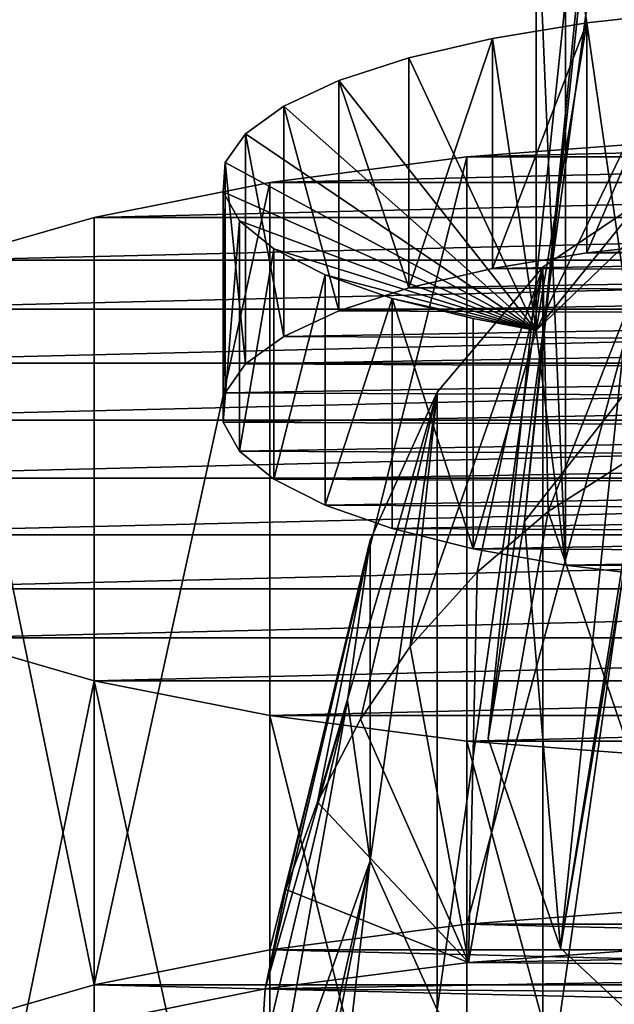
# Model space of a CAD drawing. Header units: millimetres. Extents: x 0 to 1220, y 0 to 506.
# Tile 163 of 256: x 762.51 to 769.99, y 325.27 to 337.65. Entities that reach past the tile are written whole.
import ezdxf

# ---------------------------------------------------------------- set-up
doc = ezdxf.new("R2010")
doc.units = ezdxf.units.MM
doc.header["$LTSCALE"] = 25.4
doc.layers.get('0').update_dxf_attribs({"true_color": 0xff5454})

# ---------------------------------------------------------------- blocks, each defined once
blk = doc.blocks.new('TWIG-VI-9138.STL')
at = {"color": 0}
mesh = blk.add_polyface(dxfattribs=at)
corners = [(197.401, 348.793, 299.736), (200.079, 388.616, 144.768), (195.677, 346.59, 299.087), (201.803, 390.819, 145.417)]
mesh.append_faces([[corners[k] for k in face] for face in [(0, 1, 2), (1, 0, 3)]], dxfattribs={"vtx0": -1, "color": 0})
mesh = blk.add_polyface(dxfattribs=at)
corners = [(195.677, 346.59, 299.087), (199.62, 385.884, 144.011), (195.218, 343.858, 298.33), (200.079, 388.616, 144.768)]
mesh.append_faces([[corners[k] for k in face] for face in [(0, 1, 2), (1, 0, 3)]], dxfattribs={"vtx0": -1, "color": 0})
mesh = blk.add_polyface(dxfattribs=at)
corners = [(195.218, 343.858, 298.33), (200.53, 383.249, 143.319), (196.128, 341.224, 297.639), (199.62, 385.884, 144.011)]
mesh.append_faces([[corners[k] for k in face] for face in [(0, 1, 2), (1, 0, 3)]], dxfattribs={"vtx0": -1, "color": 0})
mesh = blk.add_polyface(dxfattribs=at)
corners = [(196.128, 341.224, 297.639), (202.601, 381.316, 142.852), (198.199, 339.29, 297.171), (200.53, 383.249, 143.319)]
mesh.append_faces([[corners[k] for k in face] for face in [(0, 1, 2), (1, 0, 3)]], dxfattribs={"vtx0": -1, "color": 0})
mesh = blk.add_polyface(dxfattribs=at)
corners = [(195.822, 354.778, 339.998), (200.095, 353.108, 323.296), (195.822, 348.989, 338.421), (200.095, 358.898, 324.872)]
mesh.append_faces([[corners[k] for k in face] for face in [(0, 1, 2), (1, 0, 3)]], dxfattribs={"vtx0": -1, "color": 0})
mesh = blk.add_polyface(dxfattribs=at)
corners = [(196.191, 346.037, 337.846), (195.822, 354.778, 339.998), (195.822, 348.989, 338.421), (196.191, 354.721, 340.21)]
mesh.append_faces([[corners[k] for k in face] for face in [(0, 1, 2), (1, 0, 3)]], dxfattribs={"vtx0": -1, "color": 0})
mesh = blk.add_polyface(dxfattribs=at)
corners = [(197.466, 345.883, 338.412), (196.191, 354.721, 340.21), (196.191, 346.037, 337.846), (197.466, 354.566, 340.777)]
mesh.append_faces([[corners[k] for k in face] for face in [(0, 1, 2), (1, 0, 3)]], dxfattribs={"vtx0": -1, "color": 0})
mesh = blk.add_polyface(dxfattribs=at)
corners = [(199.123, 353.085, 323.38), (195.822, 348.989, 338.421), (200.095, 353.108, 323.296), (197.756, 353.001, 323.689), (196.461, 352.859, 324.211), (195.272, 352.663, 324.931), (194.222, 352.418, 325.83), (193.34, 352.131, 326.884), (192.649, 351.81, 328.063), (192.17, 351.463, 329.336), (191.914, 351.101, 330.668), (191.888, 350.732, 332.022), (192.094, 350.367, 333.362), (192.526, 350.016, 334.651), (193.172, 349.689, 335.854), (194.014, 349.393, 336.937), (195.029, 349.139, 337.873)]
mesh.append_faces([[corners[k] for k in face] for face in [(0, 1, 2), (1, 15, 16)]], dxfattribs={"vtx0": -1, "color": 0})
mesh.append_faces([[corners[k] for k in face] for face in [(1, 0, 3), (1, 3, 4), (1, 4, 5), (1, 5, 6), (1, 6, 7), (1, 7, 8), (1, 8, 9), (1, 9, 10), (1, 10, 11), (1, 11, 12), (1, 12, 13), (1, 13, 14), (1, 14, 15)]], dxfattribs={"vtx0": -1, "vtx2": -1, "color": 0})
mesh = blk.add_polyface(dxfattribs=at)
corners = [(197.756, 353.001, 323.689), (196.461, 349.965, 323.422), (196.461, 352.859, 324.211), (197.756, 350.107, 322.901)]
mesh.append_faces([[corners[k] for k in face] for face in [(0, 1, 2), (1, 0, 3)]], dxfattribs={"vtx0": -1, "color": 0})
mesh = blk.add_polyface(dxfattribs=at)
corners = [(196.461, 352.859, 324.211), (195.272, 349.769, 324.142), (195.272, 352.663, 324.931), (196.461, 349.965, 323.422)]
mesh.append_faces([[corners[k] for k in face] for face in [(0, 1, 2), (1, 0, 3)]], dxfattribs={"vtx0": -1, "color": 0})
mesh = blk.add_polyface(dxfattribs=at)
corners = [(195.272, 352.663, 324.931), (194.222, 349.524, 325.042), (194.222, 352.418, 325.83), (195.272, 349.769, 324.142)]
mesh.append_faces([[corners[k] for k in face] for face in [(0, 1, 2), (1, 0, 3)]], dxfattribs={"vtx0": -1, "color": 0})
mesh = blk.add_polyface(dxfattribs=at)
corners = [(193.34, 352.131, 326.884), (194.222, 349.524, 325.042), (193.34, 349.237, 326.095), (194.222, 352.418, 325.83)]
mesh.append_faces([[corners[k] for k in face] for face in [(0, 1, 2), (1, 0, 3)]], dxfattribs={"vtx0": -1, "color": 0})
mesh = blk.add_polyface(dxfattribs=at)
corners = [(192.649, 351.81, 328.063), (193.34, 349.237, 326.095), (192.649, 348.915, 327.275), (193.34, 352.131, 326.884)]
mesh.append_faces([[corners[k] for k in face] for face in [(0, 1, 2), (1, 0, 3)]], dxfattribs={"vtx0": -1, "color": 0})
mesh = blk.add_polyface(dxfattribs=at)
corners = [(192.17, 351.463, 329.336), (192.649, 348.915, 327.275), (192.17, 348.569, 328.548), (192.649, 351.81, 328.063)]
mesh.append_faces([[corners[k] for k in face] for face in [(0, 1, 2), (1, 0, 3)]], dxfattribs={"vtx0": -1, "color": 0})
mesh = blk.add_polyface(dxfattribs=at)
corners = [(193.736, 346.354, 298.968), (193.736, 342.32, 297.869), (193.449, 344.339, 298.411), (194.577, 348.216, 299.499), (194.577, 340.446, 297.383), (195.908, 349.786, 299.964), (195.908, 338.856, 296.988), (197.632, 350.948, 300.33), (197.632, 337.669, 296.714), (199.62, 351.616, 300.568), (199.62, 336.973, 296.581), (201.725, 351.739, 300.662), (201.725, 336.819, 296.599), (203.79, 351.31, 300.604), (203.79, 337.218, 296.766), (205.663, 350.36, 300.399), (205.663, 338.142, 297.071), (207.205, 348.959, 300.061), (207.205, 339.52, 297.491), (208.302, 347.211, 299.616), (208.302, 341.253, 297.994), (208.871, 345.246, 299.098), (208.871, 343.209, 298.543)]
mesh.append_faces([[corners[k] for k in face] for face in [(0, 1, 2), (20, 21, 22)]], dxfattribs={"vtx0": -1, "color": 0})
mesh.append_faces([[corners[k] for k in face] for face in [(1, 3, 4), (4, 5, 6), (6, 7, 8), (8, 9, 10), (10, 11, 12), (12, 13, 14), (14, 15, 16), (16, 17, 18), (18, 19, 20)]], dxfattribs={"vtx0": -1, "vtx1": -1, "color": 0})
mesh.append_faces([[corners[k] for k in face] for face in [(1, 0, 3), (4, 3, 5), (6, 5, 7), (8, 7, 9), (10, 9, 11), (12, 11, 13), (14, 13, 15), (16, 15, 17), (18, 17, 19), (20, 19, 21)]], dxfattribs={"vtx0": -1, "vtx2": -1, "color": 0})
mesh = blk.add_polyface(dxfattribs=at)
corners = [(197.614, 351.373, 316.347), (203.127, 351.373, 316.347), (200.371, 351.441, 316.1), (194.952, 351.174, 317.077), (205.789, 351.174, 317.077), (192.474, 350.85, 318.268), (208.267, 350.85, 318.268), (190.265, 350.412, 319.877), (210.476, 350.412, 319.877), (188.4, 349.874, 321.851), (212.341, 349.874, 321.851), (186.943, 349.256, 324.122), (213.798, 349.256, 324.122), (185.943, 348.578, 326.612), (214.798, 348.578, 326.612), (185.435, 347.863, 329.238), (215.307, 347.863, 329.238), (185.435, 347.135, 331.908), (215.307, 347.135, 331.908), (185.943, 346.421, 334.534), (214.798, 346.421, 334.534), (186.943, 345.742, 337.024), (213.798, 345.742, 337.024), (188.4, 345.124, 339.295), (212.341, 345.124, 339.295), (190.265, 344.586, 341.269), (210.476, 344.586, 341.269), (192.474, 344.148, 342.878), (208.267, 344.148, 342.878), (194.952, 343.824, 344.069), (205.789, 343.824, 344.069), (197.614, 343.625, 344.799), (203.127, 343.625, 344.799), (200.371, 343.558, 345.046)]
mesh.append_faces([[corners[k] for k in face] for face in [(0, 1, 2), (32, 31, 33)]], dxfattribs={"vtx0": -1, "color": 0})
mesh.append_faces([[corners[k] for k in face] for face in [(1, 3, 4), (4, 5, 6), (6, 7, 8), (8, 9, 10), (10, 11, 12), (12, 13, 14), (14, 15, 16), (16, 17, 18), (18, 19, 20), (20, 21, 22), (22, 23, 24), (24, 25, 26), (26, 27, 28), (28, 29, 30), (30, 31, 32)]], dxfattribs={"vtx0": -1, "vtx1": -1, "color": 0})
mesh.append_faces([[corners[k] for k in face] for face in [(1, 0, 3), (4, 3, 5), (6, 5, 7), (8, 7, 9), (10, 9, 11), (12, 11, 13), (14, 13, 15), (16, 15, 17), (18, 17, 19), (20, 19, 21), (22, 21, 23), (24, 23, 25), (26, 25, 27), (28, 27, 29), (30, 29, 31)]], dxfattribs={"vtx0": -1, "vtx2": -1, "color": 0})
mesh = blk.add_polyface(dxfattribs=at)
corners = [(191.914, 351.101, 330.668), (192.17, 348.569, 328.548), (191.914, 348.206, 329.88), (192.17, 351.463, 329.336)]
mesh.append_faces([[corners[k] for k in face] for face in [(0, 1, 2), (1, 0, 3)]], dxfattribs={"vtx0": -1, "color": 0})
mesh = blk.add_polyface(dxfattribs=at)
corners = [(197.614, 351.373, 316.347), (194.952, 341.526, 314.45), (194.952, 351.174, 317.077), (197.614, 341.725, 313.719)]
mesh.append_faces([[corners[k] for k in face] for face in [(0, 1, 2), (1, 0, 3)]], dxfattribs={"vtx0": -1, "color": 0})
mesh = blk.add_polyface(dxfattribs=at)
corners = [(191.888, 350.732, 332.022), (191.914, 348.206, 329.88), (191.888, 347.837, 331.234), (191.914, 351.101, 330.668)]
mesh.append_faces([[corners[k] for k in face] for face in [(0, 1, 2), (1, 0, 3)]], dxfattribs={"vtx0": -1, "color": 0})
mesh = blk.add_polyface(dxfattribs=at)
corners = [(194.952, 351.174, 317.077), (192.474, 341.202, 315.64), (192.474, 350.85, 318.268), (194.952, 341.526, 314.45)]
mesh.append_faces([[corners[k] for k in face] for face in [(0, 1, 2), (1, 0, 3)]], dxfattribs={"vtx0": -1, "color": 0})
mesh = blk.add_polyface(dxfattribs=at)
corners = [(195.974, 346.714, 315.496), (197.632, 350.948, 300.33), (195.908, 349.786, 299.964)]
mesh.append_faces([[corners[k] for k in face] for face in [(0, 1, 2)]], dxfattribs={"color": 0})
mesh = blk.add_polyface(dxfattribs=at)
corners = [(195.974, 346.714, 315.496), (196.957, 347.344, 315.392), (197.632, 350.948, 300.33)]
mesh.append_faces([[corners[k] for k in face] for face in [(0, 1, 2)]], dxfattribs={"color": 0})
mesh = blk.add_polyface(dxfattribs=at)
corners = [(192.474, 350.85, 318.268), (190.265, 340.763, 317.25), (190.265, 350.412, 319.877), (192.474, 341.202, 315.64)]
mesh.append_faces([[corners[k] for k in face] for face in [(0, 1, 2), (1, 0, 3)]], dxfattribs={"vtx0": -1, "color": 0})
mesh = blk.add_polyface(dxfattribs=at)
corners = [(192.094, 350.367, 333.362), (191.888, 347.837, 331.234), (192.094, 347.472, 332.574), (191.888, 350.732, 332.022)]
mesh.append_faces([[corners[k] for k in face] for face in [(0, 1, 2), (1, 0, 3)]], dxfattribs={"vtx0": -1, "color": 0})
mesh = blk.add_polyface(dxfattribs=at)
corners = [(188.4, 349.874, 321.851), (190.265, 340.763, 317.25), (188.4, 340.226, 319.224), (190.265, 350.412, 319.877)]
mesh.append_faces([[corners[k] for k in face] for face in [(0, 1, 2), (1, 0, 3)]], dxfattribs={"vtx0": -1, "color": 0})
mesh = blk.add_polyface(dxfattribs=at)
corners = [(192.526, 350.016, 334.651), (192.094, 347.472, 332.574), (192.526, 347.121, 333.863), (192.094, 350.367, 333.362)]
mesh.append_faces([[corners[k] for k in face] for face in [(0, 1, 2), (1, 0, 3)]], dxfattribs={"vtx0": -1, "color": 0})
mesh = blk.add_polyface(dxfattribs=at)
corners = [(201.921, 350.178, 322.641), (199.123, 350.191, 322.592), (200.524, 350.215, 322.504), (197.756, 350.107, 322.901), (203.275, 350.081, 322.997), (196.461, 349.965, 323.422), (204.55, 349.926, 323.563), (195.272, 349.769, 324.142), (205.712, 349.719, 324.324), (194.222, 349.524, 325.042), (206.727, 349.464, 325.26), (193.34, 349.237, 326.095), (207.569, 349.169, 326.343), (192.649, 348.915, 327.275), (208.215, 348.842, 327.546), (192.17, 348.569, 328.548), (208.647, 348.491, 328.835), (191.914, 348.206, 329.88), (208.853, 348.126, 330.175), (191.888, 347.837, 331.234), (208.827, 347.757, 331.529), (192.094, 347.472, 332.574), (208.571, 347.394, 332.861), (192.526, 347.121, 333.863), (208.092, 347.048, 334.134), (193.172, 346.794, 335.065), (207.401, 346.726, 335.313), (194.014, 346.499, 336.149), (206.519, 346.439, 336.367), (195.029, 346.244, 337.084), (205.469, 346.195, 337.266), (196.191, 346.037, 337.846), (204.28, 345.998, 337.987), (197.466, 345.883, 338.412), (202.985, 345.856, 338.508), (198.82, 345.786, 338.768), (201.618, 345.772, 338.817), (200.217, 345.748, 338.904)]
mesh.append_faces([[corners[k] for k in face] for face in [(0, 1, 2), (35, 36, 37)]], dxfattribs={"vtx0": -1, "color": 0})
mesh.append_faces([[corners[k] for k in face] for face in [(1, 0, 3), (3, 4, 5), (5, 6, 7), (7, 8, 9), (9, 10, 11), (11, 12, 13), (13, 14, 15), (15, 16, 17), (17, 18, 19), (19, 20, 21), (21, 22, 23), (23, 24, 25), (25, 26, 27), (27, 28, 29), (29, 30, 31), (31, 32, 33), (33, 34, 35)]], dxfattribs={"vtx0": -1, "vtx1": -1, "color": 0})
mesh.append_faces([[corners[k] for k in face] for face in [(3, 0, 4), (5, 4, 6), (7, 6, 8), (9, 8, 10), (11, 10, 12), (13, 12, 14), (15, 14, 16), (17, 16, 18), (19, 18, 20), (21, 20, 22), (23, 22, 24), (25, 24, 26), (27, 26, 28), (29, 28, 30), (31, 30, 32), (33, 32, 34), (35, 34, 36)]], dxfattribs={"vtx0": -1, "vtx2": -1, "color": 0})
mesh = blk.add_polyface(dxfattribs=at)
corners = [(193.172, 349.689, 335.854), (192.526, 347.121, 333.863), (193.172, 346.794, 335.065), (192.526, 350.016, 334.651)]
mesh.append_faces([[corners[k] for k in face] for face in [(0, 1, 2), (1, 0, 3)]], dxfattribs={"vtx0": -1, "color": 0})
mesh = blk.add_polyface(dxfattribs=at)
corners = [(196.128, 341.224, 297.639), (195.677, 346.59, 299.087), (195.218, 343.858, 298.33), (197.401, 348.793, 299.736), (198.199, 339.29, 297.171), (199.994, 349.963, 300.129), (200.957, 338.5, 297.035), (202.862, 349.832, 300.175), (203.769, 339.035, 297.261), (205.349, 348.43, 299.864), (205.992, 340.772, 297.797), (206.264, 347.342, 299.594), (207.116, 343.314, 298.521), (206.884, 346.077, 299.267)]
mesh.append_faces([[corners[k] for k in face] for face in [(0, 1, 2), (11, 12, 13)]], dxfattribs={"vtx0": -1, "color": 0})
mesh.append_faces([[corners[k] for k in face] for face in [(1, 0, 3), (3, 4, 5), (5, 6, 7), (7, 8, 9), (9, 10, 11)]], dxfattribs={"vtx0": -1, "vtx1": -1, "color": 0})
mesh.append_faces([[corners[k] for k in face] for face in [(3, 0, 4), (5, 4, 6), (7, 6, 8), (9, 8, 10), (11, 10, 12)]], dxfattribs={"vtx0": -1, "vtx2": -1, "color": 0})
mesh = blk.add_polyface(dxfattribs=at)
corners = [(195.908, 349.786, 299.964), (194.577, 348.216, 299.499), (194.24, 345.015, 315.708)]
mesh.append_faces([[corners[k] for k in face] for face in [(0, 1, 2)]], dxfattribs={"color": 0})
mesh = blk.add_polyface(dxfattribs=at)
corners = [(195.908, 349.786, 299.964), (194.24, 345.015, 315.708), (195.081, 345.953, 315.604)]
mesh.append_faces([[corners[k] for k in face] for face in [(0, 1, 2)]], dxfattribs={"color": 0})
mesh = blk.add_polyface(dxfattribs=at)
corners = [(195.081, 345.953, 315.604), (195.974, 346.714, 315.496), (195.908, 349.786, 299.964)]
mesh.append_faces([[corners[k] for k in face] for face in [(0, 1, 2)]], dxfattribs={"color": 0})
mesh = blk.add_polyface(dxfattribs=at)
corners = [(194.014, 349.393, 336.937), (193.172, 346.794, 335.065), (194.014, 346.499, 336.149), (193.172, 349.689, 335.854)]
mesh.append_faces([[corners[k] for k in face] for face in [(0, 1, 2), (1, 0, 3)]], dxfattribs={"vtx0": -1, "color": 0})
mesh = blk.add_polyface(dxfattribs=at)
corners = [(195.029, 346.244, 337.084), (194.014, 349.393, 336.937), (194.014, 346.499, 336.149), (195.029, 349.139, 337.873)]
mesh.append_faces([[corners[k] for k in face] for face in [(0, 1, 2), (1, 0, 3)]], dxfattribs={"vtx0": -1, "color": 0})
mesh = blk.add_polyface(dxfattribs=at)
corners = [(195.822, 348.989, 338.421), (195.029, 349.139, 337.873), (195.029, 346.244, 337.084)]
mesh.append_faces([[corners[k] for k in face] for face in [(0, 1, 2)]], dxfattribs={"color": 0})
mesh = blk.add_polyface(dxfattribs=at)
corners = [(196.191, 346.037, 337.846), (195.822, 348.989, 338.421), (195.029, 346.244, 337.084)]
mesh.append_faces([[corners[k] for k in face] for face in [(0, 1, 2)]], dxfattribs={"color": 0})
mesh = blk.add_polyface(dxfattribs=at)
corners = [(194.577, 348.216, 299.499), (193.736, 346.354, 298.968), (193.074, 343.059, 315.781)]
mesh.append_faces([[corners[k] for k in face] for face in [(0, 1, 2)]], dxfattribs={"color": 0})
mesh = blk.add_polyface(dxfattribs=at)
corners = [(194.577, 348.216, 299.499), (193.074, 343.059, 315.781), (193.613, 344.101, 315.768)]
mesh.append_faces([[corners[k] for k in face] for face in [(0, 1, 2)]], dxfattribs={"color": 0})
mesh = blk.add_polyface(dxfattribs=at)
corners = [(194.577, 348.216, 299.499), (193.613, 344.101, 315.768), (194.24, 345.015, 315.708)]
mesh.append_faces([[corners[k] for k in face] for face in [(0, 1, 2)]], dxfattribs={"color": 0})
mesh = blk.add_polyface(dxfattribs=at)
corners = [(197.828, 341.252, 313.551), (196.957, 347.344, 315.392), (195.974, 346.714, 315.496)]
mesh.append_faces([[corners[k] for k in face] for face in [(0, 1, 2)]], dxfattribs={"color": 0})
mesh = blk.add_polyface(dxfattribs=at)
corners = [(197.828, 341.252, 313.551), (195.974, 346.714, 315.496), (194.972, 341.045, 314.311)]
mesh.append_faces([[corners[k] for k in face] for face in [(0, 1, 2)]], dxfattribs={"color": 0})
mesh = blk.add_polyface(dxfattribs=at)
corners = [(195.974, 346.714, 315.496), (195.081, 345.953, 315.604), (194.972, 341.045, 314.311)]
mesh.append_faces([[corners[k] for k in face] for face in [(0, 1, 2)]], dxfattribs={"color": 0})
mesh = blk.add_polyface(dxfattribs=at)
corners = [(193.736, 346.354, 298.968), (193.449, 344.339, 298.411), (192.416, 340.71, 315.544)]
mesh.append_faces([[corners[k] for k in face] for face in [(0, 1, 2)]], dxfattribs={"color": 0})
mesh = blk.add_polyface(dxfattribs=at)
corners = [(193.736, 346.354, 298.968), (192.416, 340.71, 315.544), (192.676, 341.962, 315.72)]
mesh.append_faces([[corners[k] for k in face] for face in [(0, 1, 2)]], dxfattribs={"color": 0})
mesh = blk.add_polyface(dxfattribs=at)
corners = [(193.736, 346.354, 298.968), (192.676, 341.962, 315.72), (193.074, 343.059, 315.781)]
mesh.append_faces([[corners[k] for k in face] for face in [(0, 1, 2)]], dxfattribs={"color": 0})
mesh = blk.add_polyface(dxfattribs=at)
corners = [(195.081, 345.953, 315.604), (194.24, 345.015, 315.708), (194.972, 341.045, 314.311)]
mesh.append_faces([[corners[k] for k in face] for face in [(0, 1, 2)]], dxfattribs={"color": 0})
mesh = blk.add_polyface(dxfattribs=at)
corners = [(190.265, 344.586, 341.269), (188.4, 335.475, 336.667), (190.265, 334.938, 338.641), (188.4, 345.124, 339.295)]
mesh.append_faces([[corners[k] for k in face] for face in [(0, 1, 2), (1, 0, 3)]], dxfattribs={"vtx0": -1, "color": 0})
mesh = blk.add_polyface(dxfattribs=at)
corners = [(194.972, 341.045, 314.311), (194.24, 345.015, 315.708), (193.613, 344.101, 315.768)]
mesh.append_faces([[corners[k] for k in face] for face in [(0, 1, 2)]], dxfattribs={"color": 0})
mesh = blk.add_polyface(dxfattribs=at)
corners = [(192.474, 334.499, 340.251), (190.265, 344.586, 341.269), (190.265, 334.938, 338.641), (192.474, 344.148, 342.878)]
mesh.append_faces([[corners[k] for k in face] for face in [(0, 1, 2), (1, 0, 3)]], dxfattribs={"vtx0": -1, "color": 0})
mesh = blk.add_polyface(dxfattribs=at)
corners = [(193.449, 344.339, 298.411), (192.354, 339.734, 315.319), (192.416, 340.71, 315.544)]
mesh.append_faces([[corners[k] for k in face] for face in [(0, 1, 2)]], dxfattribs={"color": 0})
mesh = blk.add_polyface(dxfattribs=at)
corners = [(193.449, 344.339, 298.411), (192.436, 338.642, 314.968), (192.354, 339.734, 315.319)]
mesh.append_faces([[corners[k] for k in face] for face in [(0, 1, 2)]], dxfattribs={"color": 0})
mesh = blk.add_polyface(dxfattribs=at)
corners = [(193.449, 344.339, 298.411), (193.736, 342.32, 297.869), (192.436, 338.642, 314.968)]
mesh.append_faces([[corners[k] for k in face] for face in [(0, 1, 2)]], dxfattribs={"color": 0})
mesh = blk.add_polyface(dxfattribs=at)
corners = [(194.952, 334.175, 341.441), (192.474, 344.148, 342.878), (192.474, 334.499, 340.251), (194.952, 343.824, 344.069)]
mesh.append_faces([[corners[k] for k in face] for face in [(0, 1, 2), (1, 0, 3)]], dxfattribs={"vtx0": -1, "color": 0})
mesh = blk.add_polyface(dxfattribs=at)
corners = [(194.972, 341.045, 314.311), (193.613, 344.101, 315.768), (193.074, 343.059, 315.781)]
mesh.append_faces([[corners[k] for k in face] for face in [(0, 1, 2)]], dxfattribs={"color": 0})
mesh = blk.add_polyface(dxfattribs=at)
corners = [(197.614, 333.976, 342.172), (194.952, 343.824, 344.069), (194.952, 334.175, 341.441), (197.614, 343.625, 344.799)]
mesh.append_faces([[corners[k] for k in face] for face in [(0, 1, 2), (1, 0, 3)]], dxfattribs={"vtx0": -1, "color": 0})
mesh = blk.add_polyface(dxfattribs=at)
corners = [(194.972, 341.045, 314.311), (193.074, 343.059, 315.781), (192.676, 341.962, 315.72)]
mesh.append_faces([[corners[k] for k in face] for face in [(0, 1, 2)]], dxfattribs={"color": 0})
mesh = blk.add_polyface(dxfattribs=at)
corners = [(193.736, 342.32, 297.869), (192.676, 337.611, 314.535), (192.436, 338.642, 314.968)]
mesh.append_faces([[corners[k] for k in face] for face in [(0, 1, 2)]], dxfattribs={"color": 0})
mesh = blk.add_polyface(dxfattribs=at)
corners = [(193.736, 342.32, 297.869), (192.762, 337.36, 314.414), (192.676, 337.611, 314.535)]
mesh.append_faces([[corners[k] for k in face] for face in [(0, 1, 2)]], dxfattribs={"color": 0})
mesh = blk.add_polyface(dxfattribs=at)
corners = [(193.736, 342.32, 297.869), (193.077, 336.628, 314.028), (192.762, 337.36, 314.414)]
mesh.append_faces([[corners[k] for k in face] for face in [(0, 1, 2)]], dxfattribs={"color": 0})
mesh = blk.add_polyface(dxfattribs=at)
corners = [(193.736, 342.32, 297.869), (194.577, 340.446, 297.383), (193.077, 336.628, 314.028)]
mesh.append_faces([[corners[k] for k in face] for face in [(0, 1, 2)]], dxfattribs={"color": 0})
mesh = blk.add_polyface(dxfattribs=at)
corners = [(194.972, 341.045, 314.311), (192.676, 341.962, 315.72), (192.416, 340.71, 315.544)]
mesh.append_faces([[corners[k] for k in face] for face in [(0, 1, 2)]], dxfattribs={"color": 0})
mesh = blk.add_polyface(dxfattribs=at)
corners = [(203.127, 341.725, 313.719), (197.614, 341.725, 313.719), (200.371, 341.792, 313.473), (205.789, 341.526, 314.45), (194.952, 341.526, 314.45), (208.267, 341.202, 315.64), (192.474, 341.202, 315.64), (210.476, 340.763, 317.25), (190.265, 340.763, 317.25), (212.341, 340.226, 319.224), (188.4, 340.226, 319.224), (213.798, 339.607, 321.494), (187.877, 340.032, 319.936), (186.667, 340.021, 319.977), (185.43, 339.355, 322.422), (214.798, 338.929, 323.985), (184.638, 338.615, 325.137), (215.307, 338.214, 326.61), (184.371, 337.85, 327.945), (215.307, 337.487, 329.281), (184.638, 337.086, 330.754), (214.798, 336.772, 331.906), (185.43, 336.346, 333.469), (213.798, 336.094, 334.397), (186.667, 335.68, 335.914), (212.341, 335.475, 336.667), (187.877, 335.669, 335.955), (188.4, 335.475, 336.667), (210.476, 334.938, 338.641), (190.265, 334.938, 338.641), (208.267, 334.499, 340.251), (192.474, 334.499, 340.251), (205.789, 334.175, 341.441), (194.952, 334.175, 341.441), (203.127, 333.976, 342.172), (197.614, 333.976, 342.172), (200.371, 333.909, 342.418)]
mesh.append_faces([[corners[k] for k in face] for face in [(0, 1, 2), (35, 34, 36)]], dxfattribs={"vtx0": -1, "color": 0})
mesh.append_faces([[corners[k] for k in face] for face in [(1, 3, 4), (4, 5, 6), (6, 7, 8), (8, 9, 10), (10, 11, 12), (12, 11, 13), (13, 11, 14), (14, 15, 16), (16, 17, 18), (18, 19, 20), (20, 21, 22), (22, 23, 24), (24, 25, 26), (26, 25, 27), (27, 28, 29), (29, 30, 31), (31, 32, 33), (33, 34, 35)]], dxfattribs={"vtx0": -1, "vtx1": -1, "color": 0})
mesh.append_faces([[corners[k] for k in face] for face in [(1, 0, 3), (4, 3, 5), (6, 5, 7), (8, 7, 9), (10, 9, 11), (14, 11, 15), (16, 15, 17), (18, 17, 19), (20, 19, 21), (22, 21, 23), (24, 23, 25), (27, 25, 28), (29, 28, 30), (31, 30, 32), (33, 32, 34)]], dxfattribs={"vtx0": -1, "vtx2": -1, "color": 0})
mesh = blk.add_polyface(dxfattribs=at)
corners = [(195.841, 333.611, 341.611), (207.139, 333.851, 340.73), (192.967, 333.94, 340.401), (205.111, 333.629, 341.545), (202.049, 333.451, 342.196), (198.913, 333.445, 342.218), (197.828, 341.252, 313.551), (203.722, 341.21, 313.707), (200.783, 341.308, 313.347), (194.972, 341.045, 314.311), (206.531, 340.962, 314.618), (192.416, 340.71, 315.544), (209.012, 340.59, 315.984), (190.251, 340.278, 317.13), (210.325, 340.316, 316.987), (212.44, 339.708, 319.221), (188.17, 339.661, 319.394), (214.028, 338.998, 321.83), (186.623, 338.945, 322.025), (215.019, 338.216, 324.7), (185.676, 338.159, 324.91), (215.334, 337.645, 326.798), (185.371, 337.339, 327.921), (216.365, 337.478, 327.41), (216.19, 336.739, 330.125), (185.722, 336.52, 330.928), (215.49, 335.993, 332.864), (186.713, 335.738, 333.798), (214.286, 335.293, 335.434), (188.301, 335.028, 336.407), (212.617, 334.662, 337.75), (190.416, 334.42, 338.641), (210.539, 334.122, 339.733), (208.212, 333.703, 341.271)]
mesh.append_faces([[corners[k] for k in face] for face in [(4, 0, 5), (6, 7, 8), (32, 1, 33)]], dxfattribs={"vtx0": -1, "color": 0})
mesh.append_faces([[corners[k] for k in face] for face in [(0, 1, 2), (1, 0, 3), (3, 0, 4), (7, 9, 10), (10, 11, 12), (12, 13, 14), (14, 13, 15), (15, 16, 17), (17, 18, 19), (19, 20, 21), (21, 22, 23), (23, 22, 24), (24, 25, 26), (26, 27, 28), (28, 29, 30), (30, 31, 32)]], dxfattribs={"vtx0": -1, "vtx1": -1, "color": 0})
mesh.append_faces([[corners[k] for k in face] for face in [(32, 2, 1)]], dxfattribs={"vtx0": -1, "vtx1": -1, "vtx2": -1, "color": 0})
mesh.append_faces([[corners[k] for k in face] for face in [(7, 6, 9), (10, 9, 11), (12, 11, 13), (15, 13, 16), (17, 16, 18), (19, 18, 20), (21, 20, 22), (24, 22, 25), (26, 25, 27), (28, 27, 29), (30, 29, 31), (32, 31, 2)]], dxfattribs={"vtx0": -1, "vtx2": -1, "color": 0})
mesh = blk.add_polyface(dxfattribs=at)
corners = [(192.416, 340.71, 315.544), (192.354, 339.734, 315.319), (190.251, 340.278, 317.13)]
mesh.append_faces([[corners[k] for k in face] for face in [(0, 1, 2)]], dxfattribs={"color": 0})

msp = doc.modelspace()

# ---------------------------------------------------------------- block references
at = {"color": 250, "true_color": 0x262626}
msp.add_blockref('TWIG-VI-9138.STL', (573.181, -15.244, -16.545), dxfattribs=at)

doc.saveas('drawing.dxf')
